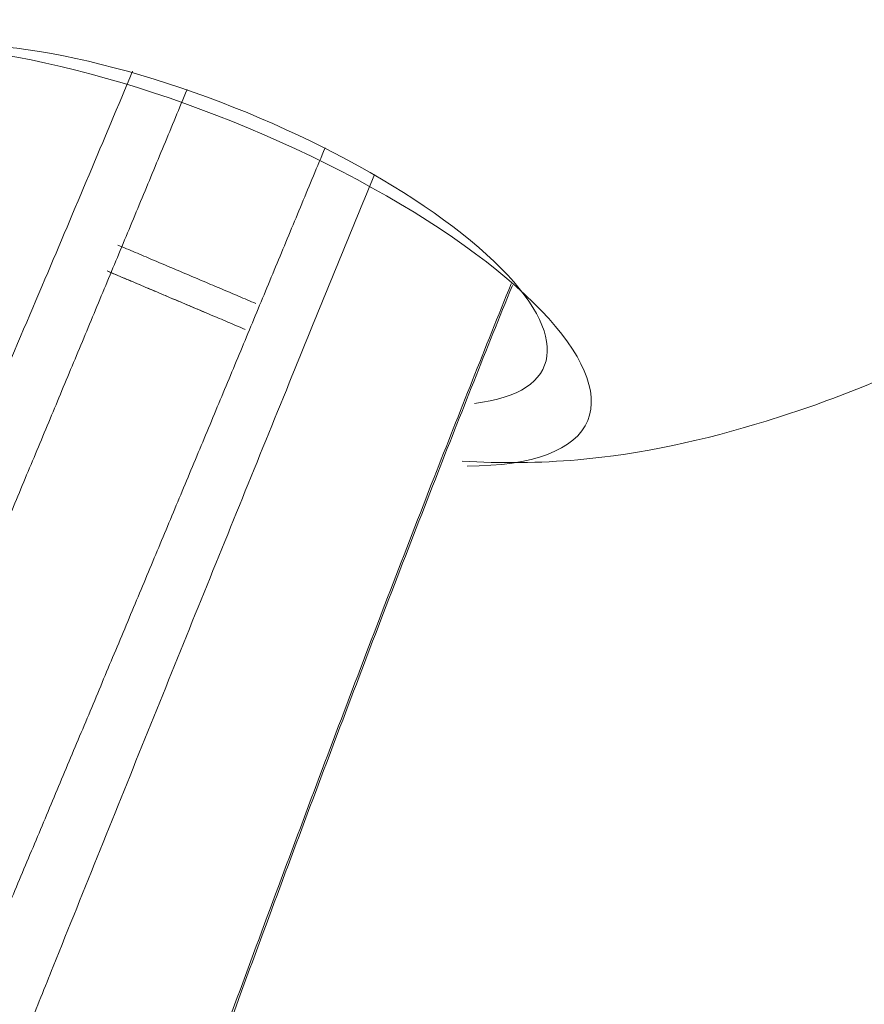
# Model space of a CAD drawing. Header units: millimetres. Extents: x -10 to 594, y 0 to 420.
# Tile 24 of 256: x 165.806 to 166.594, y 50.909 to 51.827. Entities that reach past the tile are written whole.
import ezdxf

# ---------------------------------------------------------------- set-up
doc = ezdxf.new("R2010")
doc.units = ezdxf.units.MM
doc.layers.add('1', color=7, linetype='Continuous', true_color=0xffffff)

msp = doc.modelspace()

# ---------------------------------------------------------------- linework, layer by layer
at = {"layer": '1', "color": 155, "linetype": 'Continuous', "lineweight": 13}
for centre, major_axis, start_param, end_param in [((166.11729, 51.98032), (-0.7534, 0.31032), 2.961414, 6.283185), ((166.11729, 51.98032), (-0.7534, 0.31032), 2.961414, 6.283185), ((165.96346, 51.60684), (0.37245, -0.15341), 0, 3.817498), ((165.96346, 51.60684), (0.37245, -0.15341), 5.610954, 6.283185)]:
    msp.add_ellipse(centre, major_axis=major_axis, ratio=0.327045, start_param=start_param, end_param=end_param, dxfattribs=at)
at = {"layer": '1', "color": 155, "linetype": 'Continuous', "lineweight": 18}
for centre, major_axis, start_param, end_param in [((165.96346, 51.60684), (0.37245, -0.15341), 0, 3.817498), ((165.97542, 51.63588), (-0.31999, 0.1318), 2.614366, 6.283185), ((165.97542, 51.63588), (-0.31999, 0.1318), 2.614366, 6.283185), ((165.96346, 51.60684), (0.37245, -0.15341), 5.610954, 6.283185)]:
    msp.add_ellipse(centre, major_axis=major_axis, ratio=0.327045, start_param=start_param, end_param=end_param, dxfattribs=at)
at = {"layer": '1', "color": 155, "linetype": 'Continuous', "lineweight": 13}
for points, knots in [([(165.54891, 50.93743), (165.56479, 50.97344), (165.59672, 51.0459), (165.66058, 51.19154), (165.73865, 51.3714), (165.82777, 51.57972), (165.88472, 51.71494), (165.91157, 51.77925)], [0, 0, 0, 0, 0.125365, 0.250731, 0.507639, 0.764547, 1, 1, 1, 1]), ([(165.54891, 50.93743), (165.56479, 50.97344), (165.59672, 51.0459), (165.66058, 51.19154), (165.73865, 51.3714), (165.82777, 51.57972), (165.88472, 51.71494), (165.91157, 51.77925)], [0, 0, 0, 0, 0.125365, 0.250731, 0.507639, 0.764547, 1, 1, 1, 1]), ([(166.13722, 51.68281), (166.11079, 51.61853), (166.0553, 51.48289), (165.97019, 51.2732), (165.89678, 51.09126), (165.84464, 50.96156), (165.82226, 50.90588), (165.8146, 50.88682)], [0, 0, 0, 0, 0.249925, 0.523482, 0.79704, 0.93053, 1, 1, 1, 1]), ([(166.13722, 51.68281), (166.11079, 51.61853), (166.0553, 51.48289), (165.97019, 51.2732), (165.89678, 51.09126), (165.84464, 50.96156), (165.82226, 50.90588), (165.8146, 50.88682)], [0, 0, 0, 0, 0.249925, 0.523482, 0.79704, 0.93053, 1, 1, 1, 1]), ([(166.26458, 51.58106), (166.2404, 51.52123), (166.18906, 51.3919), (166.11138, 51.18969), (166.04382, 51.00902), (165.98893, 50.85997), (165.96176, 50.78564), (165.94848, 50.74923)], [0, 0, 0, 0, 0.226851, 0.48665, 0.746448, 0.873224, 1, 1, 1, 1]), ([(166.26458, 51.58106), (166.2404, 51.52123), (166.18906, 51.3919), (166.11138, 51.18969), (166.04382, 51.00902), (165.98893, 50.85997), (165.96176, 50.78564), (165.94848, 50.74923)], [0, 0, 0, 0, 0.226851, 0.48665, 0.746448, 0.873224, 1, 1, 1, 1]), ([(165.94994, 50.74824), (165.9632, 50.78463), (165.99034, 50.85894), (166.04517, 51.00796), (166.11266, 51.18855), (166.19026, 51.39056), (166.24153, 51.51975), (166.26568, 51.57947)], [0, 0, 0, 0, 0.126804, 0.253608, 0.513465, 0.773321, 1, 1, 1, 1]), ([(165.94994, 50.74824), (165.9632, 50.78463), (165.99034, 50.85894), (166.04517, 51.00796), (166.11266, 51.18855), (166.19026, 51.39056), (166.24153, 51.51975), (166.26568, 51.57947)], [0, 0, 0, 0, 0.126804, 0.253608, 0.513465, 0.773321, 1, 1, 1, 1])]:
    msp.add_open_spline(points, degree=3, knots=knots, dxfattribs=at)
at = {"layer": '1', "color": 155, "linetype": 'Continuous', "lineweight": 18}
for points, degree in [([(165.60832, 50.9151), (165.78813, 51.34158), (165.96244, 51.76222)], 2), ([(165.60832, 50.9151), (165.78813, 51.34158), (165.96244, 51.76222)], 2), ([(166.09103, 51.70777), (165.91671, 51.28711), (165.73695, 50.86076)], 2), ([(166.09103, 51.70777), (165.91671, 51.28711), (165.73695, 50.86076)], 2), ([(166.02658, 51.56258), (165.89801, 51.61707)], 1), ([(166.02658, 51.56258), (165.89801, 51.61707)], 1), ([(165.88792, 51.59294), (165.97878, 51.55443)], 1), ([(165.88792, 51.59294), (166.01649, 51.53845)], 1)]:
    msp.add_open_spline(points, degree=degree, dxfattribs=at)
msp.add_open_spline([(166.21886, 51.41556), (166.2551, 51.4134), (166.35048, 51.41411), (166.50744, 51.44911), (166.68157, 51.5193), (166.78695, 51.58936), (166.83683, 51.62972)], degree=3, knots=[0, 0, 0, 0, 0.162412, 0.430922, 0.716079, 1, 1, 1, 1], dxfattribs=at)
msp.add_open_spline([(166.21886, 51.41556), (166.2551, 51.4134), (166.35048, 51.41411), (166.50744, 51.44911), (166.68157, 51.5193), (166.78695, 51.58936), (166.83683, 51.62972)], degree=3, knots=[0, 0, 0, 0, 0.162412, 0.430922, 0.716079, 1, 1, 1, 1], dxfattribs=at)

doc.saveas('drawing.dxf')
